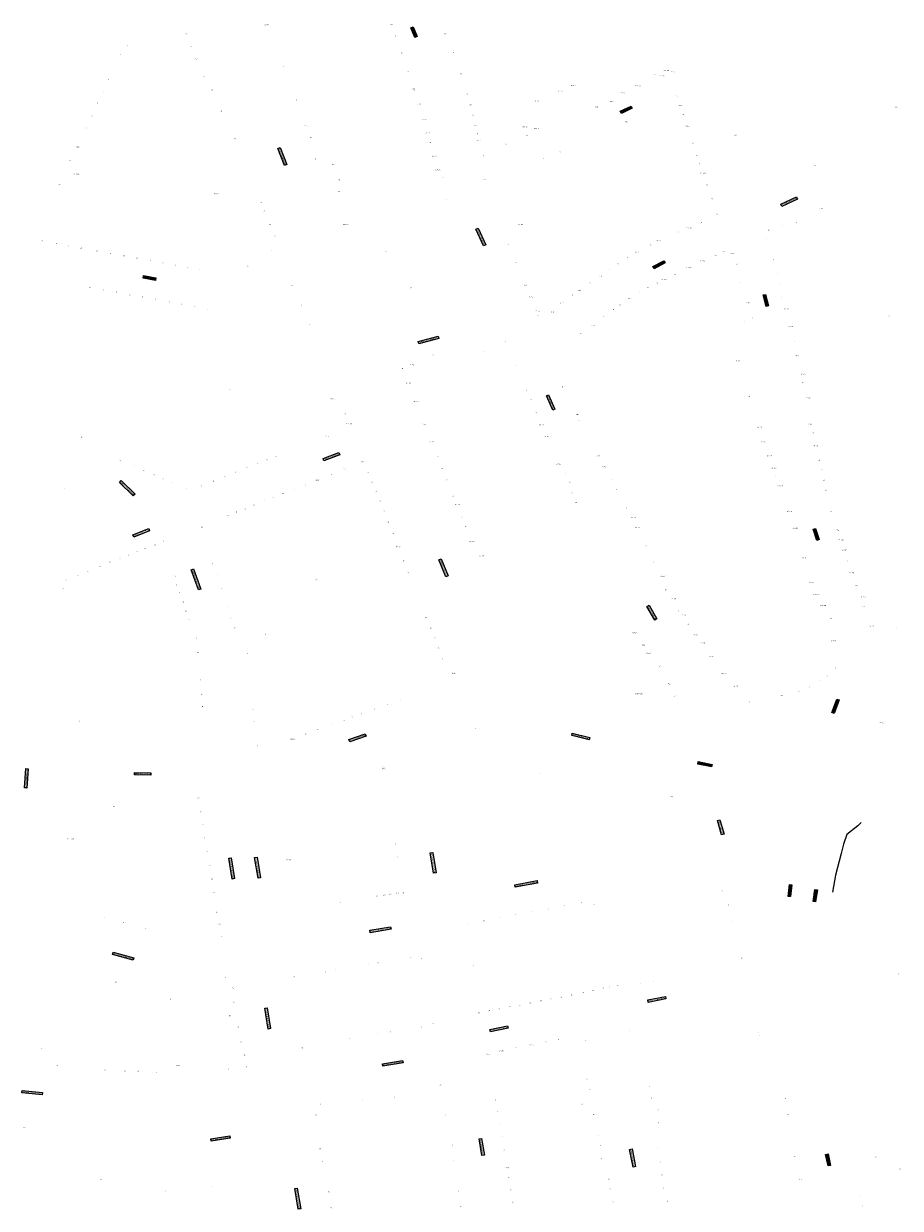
# Model space of a CAD drawing. Header units: metres. Extents: x 196669 to 197699, y 355514 to 356669.
# Tile 1 of 20: x 196669 to 197095, y 355515 to 356090. Entities that reach past the tile are written whole.
import ezdxf
from ezdxf.enums import TextEntityAlignment as Align
from ezdxf.lldxf.tags import DXFTag

# ---------------------------------------------------------------- set-up
doc = ezdxf.new("R2010")
doc.units = ezdxf.units.M
for name, color, linetype, lineweight in [('B-WE-KL-DATA_KOPPELKABEL_GLASVEZEL-G', 104, 'KL-GLASVEZEL-N', 20), ('B-WE-OG-BEBOUWING_HUISNUMMER-T35', 252, 'Continuous', 9), ('B-WE-OG-BEBOUWING_STRAATNAAM-T35', 7, 'Continuous', 9)]:
    doc.layers.add(name, color=color, linetype=linetype, lineweight=lineweight)
doc.styles.add('NLCS-ISO-M200-T25', font='NLCS-ISO.ttf', dxfattribs={"height": 0.5})
doc.styles.add('NLCS-ISO-M200-T30', font='NLCS-ISO.ttf', dxfattribs={"height": 0.6})
doc.styles.get("Standard").update_dxf_attribs({"font": 'Microsoft JhengHei.ttf'})
tags = doc.linetypes.add('KL-GLASVEZEL-N', pattern='A,4,-1,[101,NLCS.SHX,S=0.5,R=0,X=0,Y=0],-1,4,-1,["G",Standard,S=1,R=0,X=-0.25,Y=-0.5],-1.5', length=12.5).pattern_tags.tags
tags[18] = DXFTag(74, 10)

msp = doc.modelspace()

# ---------------------------------------------------------------- linework, layer by layer
at = {"layer": 'B-WE-KL-DATA_KOPPELKABEL_GLASVEZEL-G', "ltscale": 0.2, "flags": 128}
msp.add_lwpolyline([(197075.567, 355702.318), (197073.842, 355700.742), (197068.528, 355696.526), (197067.024, 355691.862), (197065.775, 355687.277), (197063.057, 355676.807), (197061.538, 355668.524)], dxfattribs=at)

# ---------------------------------------------------------------- texts
at = {"layer": 'B-WE-OG-BEBOUWING_HUISNUMMER-T35', "style": 'NLCS-ISO-M200-T25'}
for s, p in [('5A-5K', (196786.91, 356089.467)), ('62A', (196847.648, 356089.664)), ('3', (196719.475, 356079.626)), ('70', (196748.049, 356084.983)), ('64', (196849.677, 356084.149)), ('57', (196873.816, 356085.149)), ('5', (196715.829, 356075.064)), ('68', (196750.528, 356078.987)), ('66', (196852.586, 356075.897)), ('61', (196877.706, 356075.994)), ('66', (196752.998, 356073.012)), ('7', (196794.987, 356069.11)), ('7', (196710.383, 356062.667)), ('64', (196756.632, 356064.294)), ('68', (196855.83, 356066.58)), ('63', (196881.248, 356065.731)), ('27-33', (196975.448, 356065.343)), ('121-127', (196978.888, 356064.687)), ('223-229', (196981.017, 356067.228)), ('317-323', (196984.293, 356066.49)), ('9', (196707.624, 356056.847)), ('62', (196760.653, 356057.7)), ('68A', (196858.407, 356058.434)), ('13B', (196858.732, 356057.765)), ('13-305', (196929.462, 356057.256)), ('15-307', (196935.899, 356060.065)), ('309-315', (196967.217, 356059.811)), ('11', (196705.068, 356051.454)), ('9', (196801.424, 356052.848)), ('70-70C', (196860.972, 356050.926)), ('65', (196884.432, 356055.793)), ('11-301', (196918.476, 356052.469)), ('111-119', (196954.235, 356052.274)), ('213-221', (196959.833, 356056.464)), ('12', (196986.337, 356054.986)), ('13', (196702.159, 356045.357)), ('60', (196765.015, 356047.585)), ('65A', (196885.975, 356050.689)), ('67', (196887.306, 356045.59)), ('17-25', (196946.963, 356049.404)), ('14-14C', (196987.85, 356050.274)), ('16', (196989.238, 356045.953)), ('25A', (197092.594, 356049.703)), ('15', (196699.345, 356039.523)), ('11-11B', (196806.346, 356040.274)), ('72-72C', (196863.336, 356043.729)), ('69', (196888.373, 356040.549)), ('201-203', (196912.503, 356039.919)), ('50A', (196961.584, 356042.353)), ('18-18F', (196991.071, 356040.244)), ('56', (196771.756, 356034.092)), ('13A', (196808.54, 356034.743)), ('74-74A', (196865.172, 356037.048)), ('71', (196889.267, 356036.569)), ('7-9', (196913.332, 356035.788)), ('101-103', (196917.857, 356039.112)), ('1-189', (197014.327, 356035.947)), ('17-17D', (196695.127, 356029.988)), ('76', (196866.484, 356032.265)), ('73A-73C', (196890.103, 356033.325)), ('5', (196903.235, 356031.514)), ('20', (196993.702, 356032.046)), ('21', (196691.751, 356023.592)), ('15', (196810.897, 356024.276)), ('78-78A', (196868.274, 356025.736)), ('75', (196892.219, 356026)), ('2', (196921.417, 356024.56)), ('10-50', (196928.945, 356027.658)), ('24', (196995.647, 356025.994)), ('26', (196996.958, 356022.129)), ('23-23BV', (196694.825, 356016.935)), ('15A', (196819.251, 356021.723)), ('80-80A', (196870.084, 356019.134)), ('28-28B', (196998.701, 356017.469)), ('1-153', (197052.868, 356021.154)), ('25', (196686.53, 356012)), ('15B', (196822.189, 356014.198)), ('82', (196872.723, 356015.283)), ('1-1A', (196892.708, 356014.228)), ('30', (197000.791, 356011.563)), ('52-52E', (196762.562, 356007.374)), ('15C', (196822.003, 356008.488)), ('32', (197003.065, 356004.937)), ('50', (196784.402, 356003.16)), ('48', (196785.84, 355999.099)), ('2', (196874.309, 356004.308)), ('4', (196876.892, 355999.715)), ('3', (196897.775, 356002.77)), ('6-6A', (197056.091, 356000.305)), ('25', (196997.96, 355993.333)), ('34', (197005.56, 355997.667)), ('4', (197044.251, 355993.7)), ('46', (196788.724, 355992.513)), ('15D-15E', (196825.334, 355992.59)), ('5A-5H', (196910.014, 355992.554)), ('21', (196986.904, 355988.778)), ('23-23A', (196992.083, 355990.912)), ('2A', (197030.711, 355989.866)), ('2', (197037.05, 355991.908)), ('28', (196677.956, 355984.567)), ('26', (196684.792, 355983.33)), ('24', (196691.001, 355982.201)), ('44', (196790.967, 355986.82)), ('7', (196904.508, 355982.671)), ('15', (196973.644, 355982.733)), ('17-19', (196977.201, 355984.645)), ('1', (197029.743, 355985.537)), ('22', (196696.87, 355981.137)), ('20', (196704.859, 355979.69)), ('18', (196711.289, 355978.524)), ('16', (196717.893, 355977.305)), ('14', (196724.083, 355976.177)), ('2', (196789.091, 355979.783)), ('15F', (196845.038, 355979.509)), ('11', (196961.976, 355976.469)), ('11A-13', (196966.493, 355979.063)), ('28', (197004.833, 355977.546)), ('30', (197008.849, 355979.236)), ('2B-2D', (197012.794, 355978.502)), ('12', (196730.455, 355975.017)), ('10', (196736.622, 355973.893)), ('8', (196742.699, 355972.787)), ('6', (196748.509, 355971.728)), ('4', (196754.601, 355970.619)), ('2A', (196777.768, 355972.251)), ('9', (196908.092, 355974.135)), ('7A', (196953.577, 355970.677)), ('9', (196957.548, 355973.416)), ('24-24A', (196991.928, 355971.739)), ('26-26A', (196998.535, 355974.929)), ('2A', (197015.384, 355973.346)), ('5', (197032.939, 355975.613)), ('7-7B', (196948.898, 355967.45)), ('20-20A', (196979.903, 355965.805)), ('22', (196985.136, 355968.351)), ('7', (197034.912, 355968.774)), ('23', (196701.303, 355962.032)), ('21', (196707.896, 355960.822)), ('19', (196714.172, 355959.669)), ('1', (196785.742, 355959.763)), ('42', (196799.528, 355962.899)), ('15G', (196857.043, 355961.592)), ('11-11F', (196912.944, 355963.165)), ('3-3A', (196938.777, 355960.469)), ('5', (196943.922, 355964.018)), ('14', (196967.856, 355959.317)), ('16', (196972.169, 355962.043)), ('18', (196976.452, 355964.043)), ('4', (197017.118, 355964.331)), ('9', (197036.335, 355963.658)), ('17', (196720.661, 355958.473)), ('15', (196726.769, 355957.358)), ('13', (196733.121, 355956.321)), ('11', (196739.713, 355955.022)), ('9', (196745.834, 355953.909)), ('40', (196804.214, 355953.523)), ('13-15', (196915.453, 355957.492)), ('1A-1C', (196930.111, 355954.473)), ('1D', (196935.597, 355958.276)), ('10', (196958.378, 355953.551)), ('12-12A', (196963.177, 355956.605)), ('6-6A', (197020.675, 355954.493)), ('11', (197036.6, 355956.775)), ('7', (196752.119, 355952.767)), ('5', (196758.36, 355951.632)), ('3', (196768.058, 355952.439)), ('17-17A', (196918.396, 355950.684)), ('19', (196918.601, 355948.331)), ('1E-1F', (196925.504, 355949.918)), ('6', (196950.501, 355947.875)), ('8', (196955.275, 355951.315)), ('13-13C', (197039.394, 355951.544)), ('10', (197088.848, 355947.988)), ('38', (196807.965, 355944.196)), ('1', (196919.777, 355947.103)), ('4-4B', (196945.469, 355943.47)), ('10', (197018.792, 355945.494)), ('8', (197022.641, 355947.038)), ('15-15B', (197041.314, 355943.088)), ('2-2E', (196939.083, 355939.645)), ('17', (197042.891, 355936.145)), ('1', (196892.137, 355930.55)), ('2', (196902.893, 355935.617)), ('4', (196905.044, 355930.486)), ('5-5A', (196857.617, 355924.392)), ('3', (196867.767, 355929.071)), ('12-12K', (197015.765, 355926.341)), ('19-21', (197044.427, 355928.968)), ('17', (196852.964, 355922.604)), ('6', (196907.959, 355923.736)), ('23-23c', (197047.421, 355919.838)), ('19-19B', (196855.83, 355915.507)), ('1C-1F', (196931.269, 355913.779)), ('25', (197047.106, 355915.827)), ('36', (196769.328, 355912.646)), ('34-34B', (196818.896, 355907.978)), ('10', (196913.051, 355912.213)), ('12', (196915.171, 355907.418)), ('12L', (197021.301, 355909.071)), ('27-29C', (197049.794, 355908.22)), ('21A-21B', (196859.383, 355906.583)), ('14', (196917.78, 355901.513)), ('32', (196825.243, 355900.447)), ('32A-32B', (196827.121, 355895.782)), ('23-23D', (196863.737, 355895.693)), ('1-1B', (196937.733, 355900.332)), ('1G', (196938.763, 355897.414)), ('31-31C', (197050.66, 355895.642)), ('2-2B', (196816.409, 355889.826)), ('16-16B', (196920.531, 355895.289)), ('14A-16A', (197026.176, 355894.123)), ('33', (197052.08, 355891.415)), ('20', (196697.286, 355889.404)), ('25-25A', (196867.112, 355887.102)), ('18-18B', (196923.024, 355889.647)), ('18-18B', (197028.137, 355887.106)), ('35-35C', (197053.6, 355885.121)), ('6', (196787.195, 355878.331)), ('4', (196791.584, 355880.066)), ('27', (196870.013, 355879.816)), ('3-3C', (196947.921, 355880.351)), ('20-20B', (197030.958, 355880.283)), ('14', (196716.069, 355878.194)), ('12', (196722.646, 355875.31)), ('10', (196727.629, 355873.126)), ('10', (196777.297, 355874.418)), ('8', (196782.574, 355876.505)), ('1-1A', (196824.768, 355873.827)), ('30A', (196833.557, 355877.343)), ('29', (196872.301, 355874.07)), ('22-22B', (196928.786, 355876.471)), ('5-5A', (196950.908, 355874.902)), ('22-22A', (197033.218, 355874.538)), ('37', (197055.248, 355878.233)), ('39', (197056.254, 355873.48)), ('8', (196732.358, 355871.053)), ('6', (196736.712, 355869.144)), ('4', (196741.154, 355867.196)), ('16', (196761.239, 355868.07)), ('14', (196766.702, 355870.23)), ('12', (196772.108, 355872.367)), ('5-5B', (196811.58, 355868.551)), ('3', (196818.374, 355871.269)), ('30', (196836.411, 355872.253)), ('28', (196838.386, 355867.507)), ('31', (196874.477, 355868.607)), ('24', (196932.181, 355871.914)), ('26', (196934.067, 355867.511)), ('7', (196954.277, 355868.619)), ('24', (197034.408, 355870.612)), ('41', (197057.319, 355868.44)), ('1', (196688.814, 355864.231)), ('2', (196747.946, 355864.219)), ('18', (196755.316, 355865.729)), ('9A', (196795.072, 355861.946)), ('9', (196800.416, 355864.084)), ('7', (196805.862, 355866.262)), ('26', (196840.201, 355863.013)), ('28', (196935.121, 355862.11)), ('9', (196956.739, 355863.94)), ('24A-24B', (197036.231, 355865.726)), ('43', (197058.348, 355863.57)), ('13', (196780.97, 355856.304)), ('11', (196786.042, 355858.333)), ('9B', (196789.933, 355859.89)), ('24', (196841.96, 355858.237)), ('33', (196877.657, 355860.679)), ('33A-33B', (196879.26, 355856.692)), ('30', (196937.116, 355857.597)), ('11', (196959.264, 355858.995)), ('19', (196768.121, 355851.163)), ('17', (196772.391, 355852.872)), ('15', (196776.735, 355854.609)), ('22', (196843.897, 355853.534)), ('37', (196881.748, 355850.504)), ('13', (196961.401, 355854.928)), ('15-15B', (196965.176, 355850.291)), ('26-26A', (197040.705, 355853.353)), ('45', (197061, 355853.234)), ('19A', (196755.554, 355845.703)), ('20', (196846.103, 355848.173)), ('39', (196883.604, 355846.035)), ('17-17A', (196967.099, 355845.438)), ('28-28D', (197043.469, 355845.237)), ('45A', (197064.174, 355844.151)), ('21', (196737.137, 355838.794)), ('18', (196848.34, 355842.564)), ('41A-41G', (196886.582, 355838.677)), ('47-47D', (197065.726, 355839.445)), ('27', (196723.953, 355833.729)), ('25', (196728.114, 355835.367)), ('23', (196732.665, 355837.158)), ('16A-16C', (196851.032, 355836.128)), ('19', (196970.939, 355836.535)), ('49-49C', (197067.398, 355834.454)), ('35', (196705.958, 355826.631)), ('33', (196711.06, 355828.647)), ('31', (196715.979, 355830.588)), ('29', (196719.715, 355832.062)), ('1', (196760.871, 355828.006)), ('16', (196853.602, 355829.316)), ('43-661', (196891.487, 355831.74)), ('21', (196974.978, 355828.62)), ('30-30C', (197048.063, 355830.796)), ('51', (197069.093, 355829.396)), ('39', (196695.465, 355822.259)), ('37', (196700.24, 355824.371)), ('4', (196742.554, 355821.935)), ('3', (196762.891, 355822.556)), ('14', (196855.837, 355823.693)), ('23-23A', (196979.402, 355821.953)), ('53-53C', (197071.102, 355823.474)), ('37', (196688.024, 355815.899)), ('41', (196689.884, 355820.05)), ('6', (196743.363, 355817.716)), ('5', (196765.214, 355816.286)), ('16D', (196811.1, 355820.07)), ('25', (196980.609, 355815.345)), ('32A-32E', (197051.724, 355819.017)), ('55', (197073.248, 355817.155)), ('8', (196744.764, 355813.916)), ('10', (196746.459, 355809.315)), ('27-27C', (196984.602, 355810.84)), ('34-34/A3', (197053.678, 355812.976)), ('57-57A', (197076.456, 355811.865)), ('12', (196747.965, 355804.947)), ('7', (196768.636, 355807.047)), ('29', (196986.799, 355804.949)), ('34B-34E', (197057.071, 355807.615)), ('59', (197076.652, 355807.022)), ('14', (196749.51, 355800.715)), ('9', (196769.796, 355801.453)), ('12A', (196864.522, 355801.836)), ('29/BO', (196989.479, 355802.901)), ('31', (196991.654, 355798.665)), ('36', (197060.867, 355801.508)), ('16', (196751.151, 355796.258)), ('11', (196771.71, 355796.84)), ('13', (196786.235, 355793.794)), ('10A', (196866.557, 355796.717)), ('63-381', (196965.765, 355794.47)), ('33-33A', (196995.179, 355793.388)), ('63-137', (197080.683, 355797.637)), ('1', (197092.762, 355796.362)), ('18', (196752.816, 355791.74)), ('10', (196868.526, 355791.763)), ('8A', (196870.347, 355787.178)), ('36', (196969.679, 355788.586)), ('663', (196969.875, 355788.334)), ('35-35B', (196998.52, 355789.526)), ('38-38F', (197062.02, 355790.454)), ('20', (196753.735, 355784.898)), ('15', (196777.711, 355784.133)), ('8', (196872.473, 355781.829)), ('38-38C', (196972.385, 355784.585)), ('37-37F', (197002.884, 355782.842)), ('6-6B', (196877.756, 355774.873)), ('40', (196977.74, 355778.14)), ('8', (197063.122, 355777.469)), ('22', (196754.867, 355771.621)), ('667', (196982.317, 355769.852)), ('42', (196982.584, 355769.39)), ('39-39D', (197008.9, 355774.703)), ('6', (197055.227, 355771.221)), ('7', (197058.98, 355773.448)), ('24', (196755.477, 355764.577)), ('2', (196860.059, 355764.926)), ('665A-665D', (196967.831, 355764.873)), ('44', (196985.25, 355763.652)), ('41-41B', (197014.75, 355768.442)), ('3-3B', (197036.829, 355763.932)), ('4', (197045.3, 355765.896)), ('5', (197050.386, 355768.066)), ('26', (196755.987, 355758.69)), ('6', (196845.723, 355759.698)), ('4', (196851.867, 355761.939)), ('1', (197021.296, 355760.986)), ('17', (196780.254, 355757.13)), ('12', (196824.403, 355751.925)), ('12A', (196828.576, 355753.446)), ('10', (196833.085, 355755.091)), ('8', (196839.262, 355757.343)), ('41', (196696.262, 355751.635)), ('19', (196780.765, 355751.406)), ('16', (196812.049, 355747.421)), ('14', (196818.571, 355749.799)), ('4', (196888.304, 355748.131)), ('10-24', (197085.372, 355750.669)), ('90', (197085.166, 355750.924)), ('20-20A', (196799.592, 355742.874)), ('18', (196806.024, 355745.225)), ('22', (196782.288, 355739.529)), ('2', (196843.463, 355729.348)), ('1-35A', (196843.623, 355728.732)), ('21-25', (196843.798, 355728.433)), ('2', (196919.417, 355725.761)), ('40', (196753.938, 355714.282)), ('1-61', (196983.435, 355714.971)), ('37', (196712.821, 355710.166)), ('42', (196755.059, 355707.566)), ('44', (196756.081, 355701.443)), ('43-43B/8', (196691.945, 355694.458)), ('46', (196757.168, 355694.936)), ('4', (196849.475, 355691.968)), ('48', (196758.268, 355688.348)), ('21A-37', (196797.632, 355684.321)), ('6', (196850.516, 355685.629)), ('50', (196759.423, 355681.427)), ('52', (196760.505, 355674.945)), ('54', (196761.604, 355668.381)), ('6/1', (196840.808, 355666.538)), ('6/2', (196844.069, 355667.069)), ('6/3', (196847.183, 355667.576)), ('6/4', (196850.528, 355668.121)), ('10', (196853.371, 355668.219)), ('8', (197007.961, 355669.127)), ('6', (196823.039, 355663.521)), ('5', (196923.798, 355660.539)), ('3', (196931.668, 355662.047)), ('1', (196939.801, 355663.605)), ('1A', (196945.738, 355662.736)), ('10', (197011.091, 355662.373)), ('14', (196708.101, 355656.299)), ('56', (196762.782, 355658.911)), ('13', (196892.582, 355654.56)), ('11', (196900.714, 355656.117)), ('9', (196908.085, 355657.529)), ('7', (196915.919, 355659.03)), ('12', (197012.308, 355654.516)), ('12', (196717.577, 355653.79)), ('10', (196728.035, 355651.011)), ('58', (196764.155, 355653.064)), ('15', (196884.711, 355653.052)), ('60', (196765.239, 355647.016)), ('3', (196856.941, 355636.887)), ('7', (196836.456, 355633.625)), ('5', (196841.018, 355634.34)), ('12', (196862.228, 355636.321)), ('15', (196887.191, 355633.017)), ('16', (197017.619, 355636.457)), ('15', (196766.986, 355627.089)), ('13', (196800.148, 355627.462)), ('11', (196815.269, 355629.963)), ('9', (196820.462, 355630.824)), ('1', (197093.436, 355628.978)), ('19-41', (196713.996, 355624.938)), ('64', (196770.89, 355622.106)), ('18', (196940.592, 355619.872)), ('16', (196945.476, 355620.832)), ('14', (196950.239, 355621.933)), ('12', (196953.5, 355622.488)), ('10', (196957.588, 355623.274)), ('8', (196961.167, 355621.669)), ('6', (196968.748, 355624.097)), ('4', (196974.964, 355624.874)), ('17', (196740.405, 355616.623)), ('66', (196771.243, 355615.377)), ('30', (196910.035, 355613.942)), ('28', (196914.945, 355614.891)), ('26', (196920.169, 355615.901)), ('24', (196924.947, 355616.827)), ('22', (196930.01, 355617.812)), ('20', (196935.044, 355618.792)), ('68', (196769.071, 355608.497)), ('38', (196890.078, 355610.07)), ('36', (196895.083, 355611.051)), ('34', (196899.773, 355611.958)), ('32', (196905.197, 355613.006)), ('70', (196773.256, 355603.093)), ('2', (196862.071, 355603.242)), ('14', (196867.969, 355604.816)), ('8', (196827.113, 355597.504)), ('6', (196840.756, 355599.761)), ('4', (196847.056, 355600.804)), ('13', (196928.584, 355597.11)), ('11', (196935.2, 355598.404)), ('1', (196963.14, 355601.216)), ('1', (197025.798, 355600.334)), ('2', (197026.208, 355599.122)), ('34', (196677.531, 355592.851)), ('72', (196774.454, 355595.971)), ('10', (196804.352, 355593.026)), ('21-21C', (196900.926, 355591.628)), ('19', (196908.068, 355593.052)), ('17-17C', (196915.496, 355594.534)), ('15', (196922.41, 355595.903)), ('2', (196941.652, 355596.553)), ('74', (196776.255, 355589.405)), ('23-23C', (196894.423, 355589.976)), ('47', (196685.422, 355584.421)), ('32', (196708.594, 355582.172)), ('28', (196718.196, 355581.773)), ('26', (196724.81, 355581.676)), ('24', (196733.693, 355581.054)), ('18-22', (196743.769, 355584.48)), ('16', (196768.5, 355582.73)), ('76', (196777.179, 355583.795)), ('3', (196972.603, 355580.731)), ('2A', (196871.36, 355574.873)), ('4', (196942.501, 355577.941)), ('5', (196972.566, 355574.41)), ('5', (196849.01, 355569.09)), ('6', (196943.959, 355572.945)), ('7', (196973.732, 355568.53)), ('8', (197038.704, 355568.449)), ('9', (196813.066, 355565.733)), ('7', (196833.551, 355567.829)), ('1', (196898.217, 355567.691)), ('3', (196899.165, 355562.185)), ('8', (196940.044, 355565.685)), ('9', (196976.902, 355562.856)), ('47', (196810.847, 355560.565)), ('2', (196873.829, 355560.278)), ('10', (196945.772, 355560.614)), ('11', (196977.429, 355556.694)), ('10', (197040.1, 355560.699)), ('49', (196669.51, 355554.298)), ('5', (196900.176, 355556.123)), ('4', (196877.142, 355545.92)), ('7', (196901.203, 355549.963)), ('12', (196947.629, 355550.334)), ('14', (196948.819, 355545.583)), ('49', (196812.989, 355544.078)), ('9', (196902.17, 355543.379)), ('16', (196949.432, 355539.118)), ('13', (196976.495, 355543.993)), ('12', (197043.493, 355540.206)), ('18', (197082.835, 355539.98)), ('51', (196814.003, 355537.865)), ('6', (196877.791, 355538.087)), ('9-9B', (196903.767, 355534.778)), ('15', (196977.729, 355537.706)), ('20', (197094.165, 355534.212)), ('8', (196706.657, 355529.296)), ('1', (196785.034, 355533.325)), ('13', (196904.565, 355530.056)), ('18', (196953.278, 355529.353)), ('17', (196978.962, 355531.426)), ('14-16', (197045.936, 355529.359)), ('7', (196737.941, 355523.619)), ('3', (196760.103, 355525.666)), ('53', (196817.185, 355523.056)), ('8', (196880.162, 355523.478)), ('15', (196905.554, 355524.101)), ('20', (196953.867, 355524.396)), ('19', (196979.419, 355524.888)), ('17', (196906.521, 355518.12)), ('22', (196955.16, 355518.068)), ('21', (196981.493, 355518.635)), ('1', (197074.884, 355521.16)), ('3', (197076.021, 355516.417)), ('55', (196818.495, 355515.331)), ('10', (196881.431, 355516.013))]:
    msp.add_text(s, height=0.5, dxfattribs=at).set_placement(p, align=Align.MIDDLE)
at = {"layer": 'B-WE-OG-BEBOUWING_STRAATNAAM-T35', "char_height": 0.6, "attachment_point": 2, "style": 'NLCS-ISO-M200-T30', "bg_fill": 17, "box_fill_scale": 1.5, "bg_fill_color": 256, "bg_fill_true_color": 14737364, "bg_fill_transparency": 0}
for s, insert, width, rotation in [('Neerstraat', (196858.816, 356085.94), 4.44515, 291.1), ('Pelserstraat', (196961.376, 356048.516), 5.16802, 25.2), ('Minderbroederssingel', (196794.922, 356025.677), 8.26294, 292), ('Kloosterwandstraat', (197040.41, 356003.908), 7.75822, 25), ('Minderbroedersstraat', (196891.266, 355986.597), 8.41052, 294.2), ('Bakkerstraat', (196977.267, 355973.279), 5.37945, 27.6), ('Deemselstraat', (196730.212, 355966.886), 5.52053, 349.6), ('Schuitenberg', (197029.514, 355955.808), 5.08583, 284.6), ('Peregrinus Vogelsstraat', (196865.521, 355936.823), 9.49012, 14.7), ('Zwartbroekstraat', (196925.139, 355906.342), 7.01799, 293.8), ('Dokter Leursstraat', (196818.355, 355880.147), 7.64756, 21.5), ('Dokter Leurszijstraat', (196719.581, 355864.791), 8.80332, 316), ('Dokter Leursstraat', (196726.071, 355843.244), 7.64756, 21.5), ('Schuitenberg', (197054.004, 355842.263), 5.15078, 287.4), ('Minderbroederssingel', (196873.136, 355826.087), 8.26294, 292), ('Bisschop Boermansstraat', (196753.041, 355820.409), 9.85872, 290.4), ('Zwartbroekstraat', (196974.24, 355804.311), 7.0928, 299.8), ('Zwartbroekplein', (197062.807, 355758.892), 6.43393, 69), ('Graaf Reinaldstraat', (196831.02, 355743.731), 7.74288, 19.9), ('Minderbroederssingel', (196939.494, 355744.366), 8.10322, 345.3), ('Zwartbroekplein', (196999.756, 355730.894), 6.22072, 348.3), ('Bisschop Lindanussingel', (196670.136, 355723.794), 8.85531, 85.9), ('Graaf Reinaldstraat', (196726.859, 355726.293), 7.37766, 359), ('Zwartbroekpoort', (197007.654, 355700.107), 6.64013, 286.6), ('Bisschop Boermansstraat', (196782.904, 355680.529), 9.59912, 279.4), ('Secretaris Moonenstraat', (196868.152, 355682.841), 9.35808, 279.3), ('Bisschop Boermansstraat', (196770.33, 355680.095), 9.59912, 279.4), ('Monseigneur van Gilsstraat', (196912.881, 355672.818), 10.41897, 10.8), ('Kapellerpoort', (197040.715, 355669.347), 5.17056, 83.9), ('Kapellerpoort', (197052.944, 355666.851), 5.22623, 81.8), ('Bisschop Drehmansstraat', (196842.21, 355650.596), 9.59653, 9.3), ('Bisschop Drehmansstraat', (196717.452, 355637.766), 9.74082, 344.9), ('Pierre Cuypersstraat', (196976.357, 355616.794), 8.13265, 11), ('Bisschop Boermansstraat', (196787.832, 355607.297), 9.59912, 279.4), ('Pierre Cuypersstraat', (196899.742, 355602.523), 8.13265, 11), ('Bisschop Schrijnenstraat', (196848.173, 355585.788), 9.35792, 9.4), ('Bisschop Schrijnenstraat', (196673.26, 355571.55), 9.2495, 354.7), ('Bisschop Schrijnenplein', (196764.59, 355549.304), 8.69203, 9.3), ('Frans Douvenstraat', (196891.697, 355544.938), 7.55506, 279.6), ('Hendrik Luytenstraat', (196964.884, 355539.611), 8.19802, 281.2), ('Andersonweg', (197059.77, 355538.675), 5.15777, 282.6), ('Bisschop Boermansstraat', (196802.421, 355519.826), 9.60688, 279.7)]:
    msp.add_mtext(s, dxfattribs=dict(at, insert=insert, width=width, rotation=rotation))

doc.saveas('drawing.dxf')
